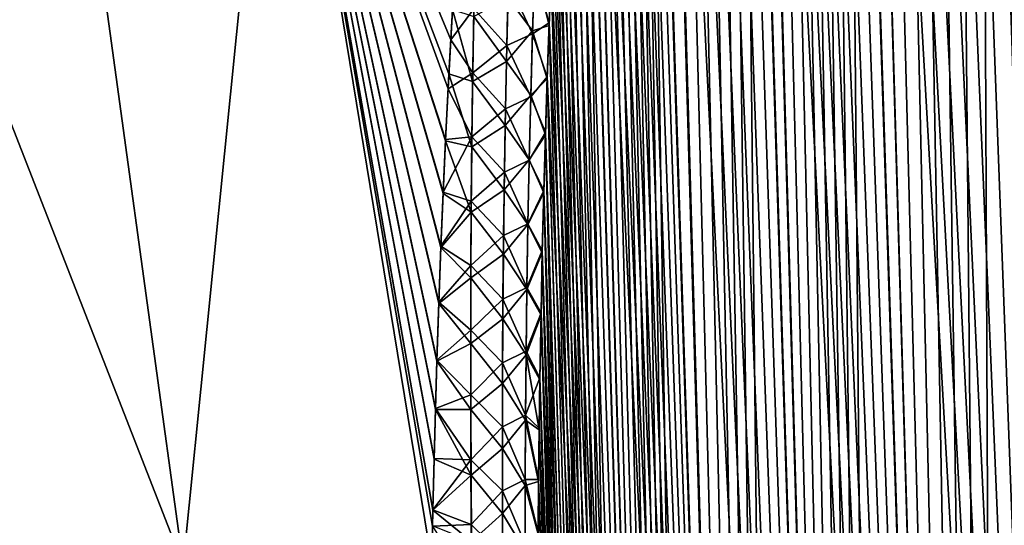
# Model space of a CAD drawing. Header units: metres. Extents: x -109 to 109, y -108 to 40.
# Tile 196 of 230: x 87.39 to 94.47, y -79.6 to -75.97. Entities that reach past the tile are written whole.
import ezdxf

# ---------------------------------------------------------------- set-up
doc = ezdxf.new("R2010")
doc.units = ezdxf.units.M
doc.layers.add('solid_K_24_42_17_000C74_XXXX', color=7, linetype='CONTINUOUS')

msp = doc.modelspace()

# ---------------------------------------------------------------- linework, layer by layer
at = {"layer": 'solid_K_24_42_17_000C74_XXXX'}
for points in [[(93.629028, -102.814362, -10.834067), (92.835457, -68.199303, -9.758244), (92.928185, -68.182907, -9.592518)], [(94.447647, -102.814323, 9.416268), (92.932785, -68.182434, 9.584431), (92.840332, -68.198059, 9.749405)], [(93.629028, -102.814362, -10.834067), (92.928185, -68.182907, -9.592518), (93.022697, -68.182953, -9.428843)], [(94.447647, -102.814323, 9.416268), (93.027061, -68.183395, 9.421414), (92.932785, -68.182434, 9.584431)], [(93.629028, -102.814362, -10.834067), (93.022697, -68.182953, -9.428843), (93.11985, -68.199623, -9.265756)], [(94.447647, -102.814323, 9.416268), (93.1241, -68.200775, 9.258747), (93.027061, -68.183395, 9.421414)], [(93.629028, -102.814362, -10.834067), (92.652336, -68.285316, -10.102127), (92.743797, -68.233002, -9.927474)], [(94.447647, -102.814323, 9.416268), (92.748856, -68.230705, 9.917995), (92.657768, -68.281586, 10.091574)], [(93.629028, -102.814362, -10.834067), (92.743797, -68.233002, -9.927474), (92.835457, -68.199303, -9.758244)], [(94.447647, -102.814323, 9.416268), (92.840332, -68.198059, 9.749405), (92.748856, -68.230705, 9.917995)], [(93.629028, -102.814362, -10.834067), (93.11985, -68.199623, -9.265756), (93.220711, -68.233627, -9.101623)], [(94.447647, -102.814323, 9.416268), (93.224747, -68.235245, 9.095149), (93.1241, -68.200775, 9.258747)], [(93.629028, -102.814362, -10.834067), (93.220711, -68.233627, -9.101623), (93.326363, -68.286156, -8.934942)], [(94.447647, -102.814323, 9.416268), (93.330063, -68.288254, 8.929189), (93.224747, -68.235245, 9.095149)], [(93.629028, -102.814362, -10.834067), (92.560432, -68.358177, -10.283924), (92.652336, -68.285316, -10.102127)], [(93.62915, -102.814377, 10.833833), (92.657768, -68.281586, 10.091574), (92.566383, -68.352768, 10.271947)], [(93.62915, -102.814377, 10.833833), (94.447647, -102.814323, 9.416268), (92.657768, -68.281586, 10.091574)], [(94.447433, -102.814339, -9.416606), (93.326363, -68.286156, -8.934942), (93.437843, -68.359207, -8.764535)], [(94.447433, -102.814339, -9.416606), (93.629028, -102.814362, -10.834067), (93.326363, -68.286156, -8.934942)], [(94.447647, -102.814323, 9.416268), (93.441399, -68.361893, 8.75919), (93.330063, -68.288254, 8.929189)], [(92.936798, -102.673813, -12.322021), (92.467621, -68.454361, -10.4745), (92.560432, -68.358177, -10.283924)], [(93.62915, -102.814377, 10.833833), (92.566383, -68.352768, 10.271947), (92.473976, -68.447075, 10.461211)], [(93.629028, -102.814362, -10.834067), (92.936798, -102.673813, -12.322021), (92.560432, -68.358177, -10.283924)], [(94.447433, -102.814339, -9.416606), (93.437843, -68.359207, -8.764535), (93.556458, -68.455696, -8.588984)], [(95.389999, -102.673729, 8.073124), (93.560043, -68.4589, 8.583767), (93.441399, -68.361893, 8.75919)], [(94.447647, -102.814323, 9.416268), (95.389999, -102.673729, 8.073124), (93.441399, -68.361893, 8.75919)], [(92.936798, -102.673813, -12.322021), (92.373489, -68.577591, -10.675697), (92.467621, -68.454361, -10.4745)], [(93.62915, -102.814377, 10.833833), (92.473976, -68.447075, 10.461211), (92.380081, -68.568077, 10.661335)], [(94.447433, -102.814339, -9.416606), (93.556458, -68.455696, -8.588984), (93.683777, -68.579308, -8.406735)], [(95.389999, -102.673729, 8.073124), (93.687263, -68.582916, 8.401826), (93.560043, -68.4589, 8.583767)], [(92.936798, -102.673813, -12.322021), (92.277664, -68.732353, -10.889529), (92.373489, -68.577591, -10.675697)], [(93.62915, -102.814377, 10.833833), (92.380081, -68.568077, 10.661335), (92.2845, -68.720192, 10.873936)], [(94.447433, -102.814339, -9.416606), (93.683777, -68.579308, -8.406735), (93.821053, -68.734261, -8.216894)], [(95.389999, -102.673729, 8.073124), (93.824593, -68.738571, 8.212093), (93.687263, -68.582916, 8.401826)], [(92.936798, -102.673813, -12.322021), (92.180374, -68.923363, -11.11704), (92.277664, -68.732353, -10.889529)], [(93.62915, -102.814377, 10.833833), (92.2845, -68.720192, 10.873936), (92.187119, -68.908989, 11.100912)], [(94.447433, -102.814339, -9.416606), (93.821053, -68.734261, -8.216894), (93.969383, -68.925507, -8.019044)], [(95.389999, -102.673729, 8.073124), (93.973274, -68.93087, 8.013956), (93.824593, -68.738571, 8.212093)], [(92.936798, -102.673813, -12.322021), (92.082191, -69.15596, -11.358719), (92.180374, -68.923363, -11.11704)], [(93.62915, -102.814377, 10.833833), (92.187119, -68.908989, 11.100912), (92.088417, -69.139877, 11.342996)], [(94.447433, -102.814339, -9.416606), (93.969383, -68.925507, -8.019044), (94.1297, -69.158524, -7.813122)], [(95.389999, -102.673729, 8.073124), (94.133881, -69.164909, 7.807856), (93.973274, -68.93087, 8.013956)], [(92.936798, -102.673813, -12.322021), (91.98391, -69.434822, -11.614571), (92.082191, -69.15596, -11.358719)], [(93.62915, -102.814377, 10.833833), (92.088417, -69.139877, 11.342996), (91.98951, -69.417603, 11.599579)], [(94.447433, -102.814339, -9.416606), (94.1297, -69.158524, -7.813122), (94.302391, -69.43808, -7.599846)], [(95.389999, -102.673729, 8.073124), (94.306633, -69.445343, 7.594706), (94.133881, -69.164909, 7.807856)], [(92.936798, -102.673813, -12.322021), (91.886444, -69.764816, -11.884315), (91.98391, -69.434822, -11.614571)], [(92.936829, -102.673828, 12.321931), (91.98951, -69.417603, 11.599579), (91.891441, -69.746445, 11.870049)], [(92.936829, -102.673828, 12.321931), (93.62915, -102.814377, 10.833833), (91.98951, -69.417603, 11.599579)], [(95.389816, -102.673767, -8.073364), (94.302391, -69.43808, -7.599846), (94.487511, -69.768867, -7.380369)], [(95.389816, -102.673767, -8.073364), (94.447433, -102.814339, -9.416606), (94.302391, -69.43808, -7.599846)], [(95.389999, -102.673729, 8.073124), (94.491783, -69.776871, 7.375411), (94.306633, -69.445343, 7.594706)], [(92.936829, -102.673828, 12.321931), (91.891441, -69.746445, 11.870049), (91.84301, -69.931534, 12.010394)], [(92.374969, -102.389511, -13.877009), (91.838303, -69.950478, -12.024308), (91.886444, -69.764816, -11.884315)], [(92.936798, -102.673813, -12.322021), (92.374969, -102.389511, -13.877009), (91.886444, -69.764816, -11.884315)], [(92.374969, -102.389511, -13.877009), (91.79071, -70.150772, -12.167647), (91.838303, -69.950478, -12.024308)], [(92.936829, -102.673828, 12.321931), (91.84301, -69.931534, 12.010394), (91.795135, -70.131424, 12.154116)], [(92.374969, -102.389511, -13.877009), (91.743767, -70.366104, -12.314347), (91.79071, -70.150772, -12.167647)], [(92.936829, -102.673828, 12.321931), (91.795135, -70.131424, 12.154116), (91.747894, -70.346443, 12.301223)], [(92.374969, -102.389511, -13.877009), (91.697609, -70.5979, -12.46435), (91.743767, -70.366104, -12.314347)], [(92.936829, -102.673828, 12.321931), (91.747894, -70.346443, 12.301223), (91.701439, -70.57798, 12.451684)], [(92.374969, -102.389511, -13.877009), (91.652298, -70.84594, -12.617682), (91.697609, -70.5979, -12.46435)], [(92.936829, -102.673828, 12.321931), (91.701439, -70.57798, 12.451684), (91.655823, -70.825798, 12.605518)], [(92.374969, -102.389511, -13.877009), (91.607994, -71.112053, -12.774317), (91.652298, -70.84594, -12.617682)], [(92.936829, -102.673828, 12.321931), (91.655823, -70.825798, 12.605518), (91.611221, -71.091774, 12.762641)], [(92.936829, -102.673828, 12.321931), (91.611221, -71.091774, 12.762641), (91.567696, -71.375572, 12.92307)], [(92.374969, -102.389511, -13.877009), (91.564735, -71.395927, -12.934278), (91.607994, -71.112053, -12.774317)], [(92.936829, -102.673828, 12.321931), (91.567696, -71.375572, 12.92307), (91.525398, -71.679001, 13.086765)], [(92.374969, -102.389511, -13.877009), (91.522697, -71.699364, -13.097501), (91.564735, -71.395927, -12.934278)], [(92.374969, -102.389511, -13.877009), (91.481964, -72.022636, -13.263982), (91.522697, -71.699364, -13.097501)], [(92.936829, -102.673828, 12.321931), (91.525398, -71.679001, 13.086765), (91.484413, -72.002335, 13.253727)], [(92.374962, -102.389511, 13.877025), (91.484413, -72.002335, 13.253727), (91.444862, -72.346611, 13.423926)], [(92.374962, -102.389511, 13.877025), (92.936829, -102.673828, 12.321931), (91.484413, -72.002335, 13.253727)], [(92.374969, -102.389511, -13.877009), (91.442657, -72.366783, -13.433693), (91.481964, -72.022636, -13.263982)], [(91.949875, -101.955246, -15.495239), (91.404915, -72.733284, -13.606592), (91.442657, -72.366783, -13.433693)], [(92.374962, -102.389511, 13.877025), (91.444862, -72.346611, 13.423926), (91.406876, -72.713303, 13.597329)], [(92.374969, -102.389511, -13.877009), (91.949875, -101.955246, -15.495239), (91.442657, -72.366783, -13.433693)], [(92.374962, -102.389511, 13.877025), (91.406876, -72.713303, 13.597329), (91.370537, -73.102402, 13.773929)], [(91.949875, -101.955246, -15.495239), (91.368805, -73.122139, -13.782681), (91.404915, -72.733284, -13.606592)], [(88.562889, -79.883408, 18.688084), (87.632301, -73.114449, 17.304419), (85.919769, -73.114449, 18.293139)], [(86.652809, -79.883408, 19.790863), (88.562889, -79.883408, 18.688084), (85.919769, -73.114449, 18.293139)], [(86.65284, -79.883408, -19.79085), (85.919846, -73.114449, -18.293098), (87.632408, -73.114449, -17.304346)], [(88.562935, -79.883408, -18.688055), (86.65284, -79.883408, -19.79085), (87.632408, -73.114449, -17.304346)], [(88.562889, -79.883408, 18.688084), (89.242012, -73.114449, 16.15587), (87.632301, -73.114449, 17.304419)], [(88.562935, -79.883408, -18.688055), (87.632408, -73.114449, -17.304346), (89.242149, -73.114449, -16.155762)], [(88.562889, -79.883408, 18.688084), (90.350609, -79.866508, 17.399866), (89.242012, -73.114449, 16.15587)], [(90.350616, -79.86628, -17.399796), (88.562935, -79.883408, -18.688055), (89.242149, -73.114449, -16.155762)], [(90.48687, -76.110497, 16.14805), (90.507118, -75.769287, 16.016855), (89.242012, -73.114449, 16.15587)], [(90.467445, -76.462776, 16.28017), (90.48687, -76.110497, 16.14805), (89.242012, -73.114449, 16.15587)], [(90.449081, -76.82711, 16.413185), (90.467445, -76.462776, 16.28017), (89.242012, -73.114449, 16.15587)], [(90.432045, -77.204475, 16.547058), (90.449081, -76.82711, 16.413185), (89.242012, -73.114449, 16.15587)], [(90.416061, -77.594284, 16.681679), (90.432045, -77.204475, 16.547058), (89.242012, -73.114449, 16.15587)], [(90.40094, -77.996208, 16.816959), (90.416061, -77.594284, 16.681679), (89.242012, -73.114449, 16.15587)], [(90.386955, -78.411423, 16.952875), (90.40094, -77.996208, 16.816959), (89.242012, -73.114449, 16.15587)], [(90.376587, -78.760757, 17.06418), (90.386955, -78.411423, 16.952875), (89.242012, -73.114449, 16.15587)], [(90.367256, -79.120224, 17.175848), (90.376587, -78.760757, 17.06418), (89.242012, -73.114449, 16.15587)], [(90.358589, -79.488739, 17.287758), (90.367256, -79.120224, 17.175848), (89.242012, -73.114449, 16.15587)], [(90.356033, -79.604889, 17.322512), (90.358589, -79.488739, 17.287758), (89.242012, -73.114449, 16.15587)], [(90.350609, -79.866508, 17.399866), (90.356033, -79.604889, 17.322512), (89.242012, -73.114449, 16.15587)], [(90.358551, -79.490814, -17.288376), (90.350616, -79.86628, -17.399796), (89.242149, -73.114449, -16.155762)], [(90.367149, -79.124474, -17.177151), (90.358551, -79.490814, -17.288376), (89.242149, -73.114449, -16.155762)], [(90.376411, -78.767067, -17.066162), (90.367149, -79.124474, -17.177151), (89.242149, -73.114449, -16.155762)], [(90.386711, -78.419678, -16.955528), (90.376411, -78.767067, -17.066162), (89.242149, -73.114449, -16.155762)], [(90.40065, -78.004707, -16.819769), (90.386711, -78.419678, -16.955528), (89.242149, -73.114449, -16.155762)], [(90.415726, -77.603004, -16.684643), (90.40065, -78.004707, -16.819769), (89.242149, -73.114449, -16.155762)], [(90.431664, -77.213387, -16.550171), (90.415726, -77.603004, -16.684643), (89.242149, -73.114449, -16.155762)], [(90.448662, -76.836189, -16.416445), (90.431664, -77.213387, -16.550171), (89.242149, -73.114449, -16.155762)], [(90.473328, -76.353325, -16.239475), (90.448662, -76.836189, -16.416445), (89.242149, -73.114449, -16.155762)], [(90.499741, -75.891251, -16.064104), (90.473328, -76.353325, -16.239475), (89.242149, -73.114449, -16.155762)], [(91.949875, -101.955246, -15.495239), (91.334511, -73.535843, -13.961864), (91.368805, -73.122139, -13.782681)], [(92.374962, -102.389511, 13.877025), (91.370537, -73.102402, 13.773929), (91.336037, -73.516418, 13.953616)], [(91.949875, -101.955246, -15.495239), (91.302094, -73.973892, -14.144168), (91.334511, -73.535843, -13.961864)], [(92.374962, -102.389511, 13.877025), (91.336037, -73.516418, 13.953616), (91.303421, -73.954849, 14.136418)], [(91.949875, -101.955246, -15.495239), (91.281624, -74.280899, -14.267354), (91.302094, -73.973892, -14.144168)], [(92.374962, -102.389511, 13.877025), (91.303421, -73.954849, 14.136418), (91.282822, -74.262131, 14.259933)], [(91.949875, -101.955246, -15.495239), (91.262108, -74.600311, -14.391843), (91.281624, -74.280899, -14.267354)], [(92.374962, -102.389511, 13.877025), (91.282822, -74.262131, 14.259933), (91.263191, -74.581848, 14.384746)], [(91.949875, -101.955246, -15.495239), (91.243546, -74.931557, -14.517666), (91.262108, -74.600311, -14.391843)], [(92.374962, -102.389511, 13.877025), (91.263191, -74.581848, 14.384746), (91.244514, -74.913429, 14.510886)], [(92.374962, -102.389511, 13.877025), (91.244514, -74.913429, 14.510886), (91.226883, -75.25808, 14.638268)], [(91.949875, -101.955246, -15.495239), (91.226021, -75.275841, -14.644732), (91.243546, -74.931557, -14.517666)], [(92.374962, -102.389511, 13.877025), (91.226883, -75.25808, 14.638268), (91.21035, -75.616852, 14.766814)], [(91.949875, -101.955246, -15.495239), (91.209587, -75.634239, -14.772964), (91.226021, -75.275841, -14.644732)], [(91.090561, -75.584747, -15.140281), (91.075111, -76.045509, -15.300294), (90.897903, -75.805176, -15.57347)], [(91.074318, -76.066864, 15.307917), (91.089325, -75.61528, 15.151387), (90.900635, -75.698845, 15.536595)], [(91.074318, -76.066864, 15.307917), (91.194893, -75.988815, 14.896604), (91.089325, -75.61528, 15.151387)], [(91.090561, -75.584747, -15.140281), (91.194229, -76.005798, -14.902443), (91.075111, -76.045509, -15.300294)], [(91.089325, -75.61528, 15.151387), (91.194893, -75.988815, 14.896604), (91.21035, -75.616852, 14.766814)], [(91.090561, -75.584747, -15.140281), (91.209587, -75.634239, -14.772964), (91.194229, -76.005798, -14.902443)], [(92.374962, -102.389511, 13.877025), (91.21035, -75.616852, 14.766814), (91.194893, -75.988815, 14.896604)], [(90.889153, -76.15123, 15.692533), (90.900635, -75.698845, 15.536595), (90.652351, -75.886604, 15.915279)], [(91.074318, -76.066864, 15.307917), (90.900635, -75.698845, 15.536595), (90.889153, -76.15123, 15.692533)], [(91.949875, -101.955246, -15.495239), (91.194229, -76.005798, -14.902443), (91.209587, -75.634239, -14.772964)], [(90.652351, -75.886604, 15.915279), (90.507118, -75.769287, 16.016855), (90.48687, -76.110497, 16.14805)], [(90.651382, -75.941689, -15.934257), (90.897903, -75.805176, -15.57347), (90.886765, -76.264565, -15.730536)], [(91.075111, -76.045509, -15.300294), (90.886765, -76.264565, -15.730536), (90.897903, -75.805176, -15.57347)], [(90.64341, -76.409622, -16.093353), (90.473328, -76.353325, -16.239475), (90.499741, -75.891251, -16.064104)], [(90.644249, -76.346436, 16.072306), (90.652351, -75.886604, 15.915279), (90.48687, -76.110497, 16.14805)], [(90.651382, -75.941689, -15.934257), (90.64341, -76.409622, -16.093353), (90.499741, -75.891251, -16.064104)], [(90.889153, -76.15123, 15.692533), (90.652351, -75.886604, 15.915279), (90.644249, -76.346436, 16.072306)], [(90.651382, -75.941689, -15.934257), (90.886765, -76.264565, -15.730536), (90.64341, -76.409622, -16.093353)], [(91.075111, -76.045509, -15.300294), (91.061943, -76.508064, -15.455465), (90.886765, -76.264565, -15.730536)], [(91.075111, -76.045509, -15.300294), (91.18, -76.391335, -15.033083), (91.061943, -76.508064, -15.455465)], [(91.074318, -76.066864, 15.307917), (91.18058, -76.374786, 15.027553), (91.194893, -75.988815, 14.896604)], [(91.075111, -76.045509, -15.300294), (91.194229, -76.005798, -14.902443), (91.18, -76.391335, -15.033083)], [(91.949875, -101.955246, -15.495239), (91.18, -76.391335, -15.033083), (91.194229, -76.005798, -14.902443)], [(92.374962, -102.389511, 13.877025), (91.194893, -75.988815, 14.896604), (91.18058, -76.374786, 15.027553)], [(90.644249, -76.346436, 16.072306), (90.48687, -76.110497, 16.14805), (90.467445, -76.462776, 16.28017)], [(91.061485, -76.520172, 15.459803), (91.074318, -76.066864, 15.307917), (90.889153, -76.15123, 15.692533)], [(91.061485, -76.520172, 15.459803), (91.18058, -76.374786, 15.027553), (91.074318, -76.066864, 15.307917)], [(90.879707, -76.605034, 15.843832), (90.889153, -76.15123, 15.692533), (90.644249, -76.346436, 16.072306)], [(91.061485, -76.520172, 15.459803), (90.889153, -76.15123, 15.692533), (90.879707, -76.605034, 15.843832)], [(90.64341, -76.409622, -16.093353), (90.886765, -76.264565, -15.730536), (90.877693, -76.72541, -15.882868)], [(91.061943, -76.508064, -15.455465), (90.877693, -76.72541, -15.882868), (90.886765, -76.264565, -15.730536)], [(90.637421, -76.878792, -16.247568), (90.448662, -76.836189, -16.416445), (90.473328, -76.353325, -16.239475)], [(90.638077, -76.807465, 16.2246), (90.644249, -76.346436, 16.072306), (90.467445, -76.462776, 16.28017)], [(90.64341, -76.409622, -16.093353), (90.637421, -76.878792, -16.247568), (90.473328, -76.353325, -16.239475)], [(90.879707, -76.605034, 15.843832), (90.644249, -76.346436, 16.072306), (90.638077, -76.807465, 16.2246)], [(91.061485, -76.520172, 15.459803), (91.167496, -76.776215, 15.159517), (91.18058, -76.374786, 15.027553)], [(91.061943, -76.508064, -15.455465), (91.18, -76.391335, -15.033083), (91.167, -76.792313, -15.164742)], [(91.949875, -101.955246, -15.495239), (91.167, -76.792313, -15.164742), (91.18, -76.391335, -15.033083)], [(91.949875, -101.955231, 15.495274), (91.18058, -76.374786, 15.027553), (91.167496, -76.776215, 15.159517)], [(91.949875, -101.955231, 15.495274), (92.374962, -102.389511, 13.877025), (91.18058, -76.374786, 15.027553)], [(90.638077, -76.807465, 16.2246), (90.467445, -76.462776, 16.28017), (90.449081, -76.82711, 16.413185)], [(90.64341, -76.409622, -16.093353), (90.877693, -76.72541, -15.882868), (90.637421, -76.878792, -16.247568)], [(91.061943, -76.508064, -15.455465), (91.05088, -76.972267, -15.606009), (90.877693, -76.72541, -15.882868)], [(91.050674, -76.97506, 15.607265), (91.061485, -76.520172, 15.459803), (90.879707, -76.605034, 15.843832)], [(91.050674, -76.97506, 15.607265), (91.167496, -76.776215, 15.159517), (91.061485, -76.520172, 15.459803)], [(91.061943, -76.508064, -15.455465), (91.167, -76.792313, -15.164742), (91.05088, -76.972267, -15.606009)], [(90.872139, -77.060165, 15.990699), (90.879707, -76.605034, 15.843832), (90.638077, -76.807465, 16.2246)], [(91.050674, -76.97506, 15.607265), (90.879707, -76.605034, 15.843832), (90.872139, -77.060165, 15.990699)], [(90.637421, -76.878792, -16.247568), (90.877693, -76.72541, -15.882868), (90.870529, -77.187592, -16.030682)], [(91.05088, -76.972267, -15.606009), (90.870529, -77.187592, -16.030682), (90.877693, -76.72541, -15.882868)], [(90.638077, -76.807465, 16.2246), (90.449081, -76.82711, 16.413185), (90.432045, -77.204475, 16.547058)], [(90.633698, -77.269623, 16.37237), (90.638077, -76.807465, 16.2246), (90.432045, -77.204475, 16.547058)], [(90.872139, -77.060165, 15.990699), (90.638077, -76.807465, 16.2246), (90.633698, -77.269623, 16.37237)], [(91.050674, -76.97506, 15.607265), (91.155647, -77.193031, 15.292517), (91.167496, -76.776215, 15.159517)], [(91.05088, -76.972267, -15.606009), (91.167, -76.792313, -15.164742), (91.155235, -77.208664, -15.297441)], [(91.791153, -101.679115, -16.326649), (91.155235, -77.208664, -15.297441), (91.167, -76.792313, -15.164742)], [(91.949875, -101.955231, 15.495274), (91.167496, -76.776215, 15.159517), (91.155647, -77.193031, 15.292517)], [(91.949875, -101.955246, -15.495239), (91.791153, -101.679115, -16.326649), (91.167, -76.792313, -15.164742)], [(90.633263, -77.349106, -16.397139), (90.431664, -77.213387, -16.550171), (90.448662, -76.836189, -16.416445)], [(90.637421, -76.878792, -16.247568), (90.633263, -77.349106, -16.397139), (90.448662, -76.836189, -16.416445)], [(90.637421, -76.878792, -16.247568), (90.870529, -77.187592, -16.030682), (90.633263, -77.349106, -16.397139)], [(91.05088, -76.972267, -15.606009), (91.041779, -77.438011, -15.752131), (90.870529, -77.187592, -16.030682)], [(91.05088, -76.972267, -15.606009), (91.155235, -77.208664, -15.297441), (91.041779, -77.438011, -15.752131)], [(91.041748, -77.431419, 15.750485), (91.050674, -76.97506, 15.607265), (90.872139, -77.060165, 15.990699)], [(91.041748, -77.431419, 15.750485), (91.155647, -77.193031, 15.292517), (91.050674, -76.97506, 15.607265)], [(90.866325, -77.516533, 16.133324), (90.872139, -77.060165, 15.990699), (90.633698, -77.269623, 16.37237)], [(91.041748, -77.431419, 15.750485), (90.872139, -77.060165, 15.990699), (90.866325, -77.516533, 16.133324)], [(90.633263, -77.349106, -16.397139), (90.415726, -77.603004, -16.684643), (90.431664, -77.213387, -16.550171)], [(90.633698, -77.269623, 16.37237), (90.432045, -77.204475, 16.547058), (90.416061, -77.594284, 16.681679)], [(90.633263, -77.349106, -16.397139), (90.870529, -77.187592, -16.030682), (90.86512, -77.651009, -16.174192)], [(91.041779, -77.438011, -15.752131), (90.86512, -77.651009, -16.174192), (90.870529, -77.187592, -16.030682)], [(91.041748, -77.431419, 15.750485), (91.145042, -77.624847, 15.426579), (91.155647, -77.193031, 15.292517)], [(91.041779, -77.438011, -15.752131), (91.155235, -77.208664, -15.297441), (91.144699, -77.639984, -15.431206)], [(91.791153, -101.679115, -16.326649), (91.144699, -77.639984, -15.431206), (91.155235, -77.208664, -15.297441)], [(91.949875, -101.955231, 15.495274), (91.155647, -77.193031, 15.292517), (91.145042, -77.624847, 15.426579)], [(90.630966, -77.732826, 16.515821), (90.633698, -77.269623, 16.37237), (90.416061, -77.594284, 16.681679)], [(90.866325, -77.516533, 16.133324), (90.633698, -77.269623, 16.37237), (90.630966, -77.732826, 16.515821)], [(90.633263, -77.349106, -16.397139), (90.630783, -77.82048, -16.542295), (90.415726, -77.603004, -16.684643)], [(90.633263, -77.349106, -16.397139), (90.86512, -77.651009, -16.174192), (90.630783, -77.82048, -16.542295)], [(91.041779, -77.438011, -15.752131), (91.034477, -77.905151, -15.894041), (90.86512, -77.651009, -16.174192)], [(91.034554, -77.88913, 15.889644), (91.041748, -77.431419, 15.750485), (90.866325, -77.516533, 16.133324)], [(91.041779, -77.438011, -15.752131), (91.144699, -77.639984, -15.431206), (91.034477, -77.905151, -15.894041)], [(91.034554, -77.88913, 15.889644), (91.145042, -77.624847, 15.426579), (91.041748, -77.431419, 15.750485)], [(90.862129, -77.974037, 16.271894), (90.866325, -77.516533, 16.133324), (90.630966, -77.732826, 16.515821)], [(91.034554, -77.88913, 15.889644), (90.866325, -77.516533, 16.133324), (90.862129, -77.974037, 16.271894)], [(90.630783, -77.82048, -16.542295), (90.40065, -78.004707, -16.819769), (90.415726, -77.603004, -16.684643)], [(90.630966, -77.732826, 16.515821), (90.416061, -77.594284, 16.681679), (90.40094, -77.996208, 16.816959)], [(90.630783, -77.82048, -16.542295), (90.86512, -77.651009, -16.174192), (90.861328, -78.11557, -16.313593)], [(91.034477, -77.905151, -15.894041), (90.861328, -78.11557, -16.313593), (90.86512, -77.651009, -16.174192)], [(91.034477, -77.905151, -15.894041), (91.144699, -77.639984, -15.431206), (91.13549, -78.087952, -15.565828)], [(91.034554, -77.88913, 15.889644), (91.135765, -78.073326, 15.561494), (91.145042, -77.624847, 15.426579)], [(91.791153, -101.679115, -16.326649), (91.13549, -78.087952, -15.565828), (91.144699, -77.639984, -15.431206)], [(91.949875, -101.955231, 15.495274), (91.145042, -77.624847, 15.426579), (91.135765, -78.073326, 15.561494)], [(90.629753, -78.197006, 16.655157), (90.630966, -77.732826, 16.515821), (90.40094, -77.996208, 16.816959)], [(90.862129, -77.974037, 16.271894), (90.630966, -77.732826, 16.515821), (90.629753, -78.197006, 16.655157)], [(90.630783, -77.82048, -16.542295), (90.629852, -78.292862, -16.683212), (90.40065, -78.004707, -16.819769)], [(90.630783, -77.82048, -16.542295), (90.861328, -78.11557, -16.313593), (90.629852, -78.292862, -16.683212)], [(91.028961, -78.348083, 16.024914), (91.034554, -77.88913, 15.889644), (90.862129, -77.974037, 16.271894)], [(91.028961, -78.348083, 16.024914), (91.135765, -78.073326, 15.561494), (91.034554, -77.88913, 15.889644)], [(91.034477, -77.905151, -15.894041), (91.028847, -78.373589, -16.031902), (90.861328, -78.11557, -16.313593)], [(91.034477, -77.905151, -15.894041), (91.13549, -78.087952, -15.565828), (91.028847, -78.373589, -16.031902)], [(90.629852, -78.292862, -16.683212), (90.386711, -78.419678, -16.955528), (90.40065, -78.004707, -16.819769)], [(90.629753, -78.197006, 16.655157), (90.40094, -77.996208, 16.816959), (90.386955, -78.411423, 16.952875)], [(90.859421, -78.43261, 16.406584), (90.862129, -77.974037, 16.271894), (90.629753, -78.197006, 16.655157)], [(91.028961, -78.348083, 16.024914), (90.862129, -77.974037, 16.271894), (90.859421, -78.43261, 16.406584)], [(91.028847, -78.373589, -16.031902), (91.13549, -78.087952, -15.565828), (91.127693, -78.553757, -15.701166)], [(91.028961, -78.348083, 16.024914), (91.127907, -78.539665, 15.697119), (91.135765, -78.073326, 15.561494)], [(91.791153, -101.679115, -16.326649), (91.127693, -78.553757, -15.701166), (91.13549, -78.087952, -15.565828)], [(91.949875, -101.955231, 15.495274), (91.135765, -78.073326, 15.561494), (91.127907, -78.539665, 15.697119)], [(90.629852, -78.292862, -16.683212), (90.861328, -78.11557, -16.313593), (90.859047, -78.581215, -16.449026)], [(91.028847, -78.373589, -16.031902), (90.859047, -78.581215, -16.449026), (90.861328, -78.11557, -16.313593)], [(90.629951, -78.662102, 16.790527), (90.629753, -78.197006, 16.655157), (90.386955, -78.411423, 16.952875)], [(90.859421, -78.43261, 16.406584), (90.629753, -78.197006, 16.655157), (90.629951, -78.662102, 16.790527)], [(90.629852, -78.292862, -16.683212), (90.630363, -78.766182, -16.820047), (90.386711, -78.419678, -16.955528)], [(90.629852, -78.292862, -16.683212), (90.859047, -78.581215, -16.449026), (90.630363, -78.766182, -16.820047)], [(91.028847, -78.373589, -16.031902), (91.02478, -78.843246, -16.165857), (90.859047, -78.581215, -16.449026)], [(91.024872, -78.808212, 16.156435), (91.028961, -78.348083, 16.024914), (90.859421, -78.43261, 16.406584)], [(91.028847, -78.373589, -16.031902), (91.122719, -78.913895, -15.803265), (91.02478, -78.843246, -16.165857)], [(91.024872, -78.808212, 16.156435), (91.127907, -78.539665, 15.697119), (91.028961, -78.348083, 16.024914)], [(91.028847, -78.373589, -16.031902), (91.127693, -78.553757, -15.701166), (91.122719, -78.913895, -15.803265)], [(90.630363, -78.766182, -16.820047), (90.376411, -78.767067, -17.066162), (90.386711, -78.419678, -16.955528)], [(90.629951, -78.662102, 16.790527), (90.386955, -78.411423, 16.952875), (90.376587, -78.760757, 17.06418)], [(90.858109, -78.892174, 16.537521), (90.859421, -78.43261, 16.406584), (90.629951, -78.662102, 16.790527)], [(91.024872, -78.808212, 16.156435), (90.859421, -78.43261, 16.406584), (90.858109, -78.892174, 16.537521)], [(90.630363, -78.766182, -16.820047), (90.859047, -78.581215, -16.449026), (90.85817, -79.047874, -16.580637)], [(91.02478, -78.843246, -16.165857), (90.85817, -79.047874, -16.580637), (90.859047, -78.581215, -16.449026)], [(91.024872, -78.808212, 16.156435), (91.122894, -78.900215, 15.799428), (91.127907, -78.539665, 15.697119)], [(91.791153, -101.679115, -16.326649), (91.122719, -78.913895, -15.803265), (91.127693, -78.553757, -15.701166)], [(91.949875, -101.955231, 15.495274), (91.127907, -78.539665, 15.697119), (91.122894, -78.900215, 15.799428)], [(90.631462, -79.128059, 16.92207), (90.629951, -78.662102, 16.790527), (90.376587, -78.760757, 17.06418)], [(90.858109, -78.892174, 16.537521), (90.629951, -78.662102, 16.790527), (90.631462, -79.128059, 16.92207)], [(90.632202, -79.240395, -16.952959), (90.367149, -79.124474, -17.177151), (90.376411, -78.767067, -17.066162)], [(90.631462, -79.128059, 16.92207), (90.376587, -78.760757, 17.06418), (90.367256, -79.120224, 17.175848)], [(90.630363, -78.766182, -16.820047), (90.632202, -79.240395, -16.952959), (90.376411, -78.767067, -17.066162)], [(90.630363, -78.766182, -16.820047), (90.85817, -79.047874, -16.580637), (90.632202, -79.240395, -16.952959)], [(91.022186, -79.26944, 16.284328), (91.024872, -78.808212, 16.156435), (90.858109, -78.892174, 16.537521)], [(91.022186, -79.26944, 16.284328), (91.118668, -79.270599, 15.902151), (91.024872, -78.808212, 16.156435)], [(91.024872, -78.808212, 16.156435), (91.118668, -79.270599, 15.902151), (91.122894, -78.900215, 15.799428)], [(91.02478, -78.843246, -16.165857), (91.022163, -79.314041, -16.296045), (90.85817, -79.047874, -16.580637)], [(91.02478, -78.843246, -16.165857), (91.118538, -79.283852, -15.90578), (91.022163, -79.314041, -16.296045)], [(91.02478, -78.843246, -16.165857), (91.122719, -78.913895, -15.803265), (91.118538, -79.283852, -15.90578)], [(90.858093, -79.352692, 16.664835), (90.858109, -78.892174, 16.537521), (90.631462, -79.128059, 16.92207)], [(91.022186, -79.26944, 16.284328), (90.858109, -78.892174, 16.537521), (90.858093, -79.352692, 16.664835)], [(91.791153, -101.679115, -16.326649), (91.118538, -79.283852, -15.90578), (91.122719, -78.913895, -15.803265)], [(91.949875, -101.955231, 15.495274), (91.122894, -78.900215, 15.799428), (91.118668, -79.270599, 15.902151)], [(90.632202, -79.240395, -16.952959), (90.85817, -79.047874, -16.580637), (90.858589, -79.51548, -16.70857)], [(91.022163, -79.314041, -16.296045), (90.858589, -79.51548, -16.70857), (90.85817, -79.047874, -16.580637)], [(90.632202, -79.240395, -16.952959), (90.358551, -79.490814, -17.288376), (90.367149, -79.124474, -17.177151)], [(90.631462, -79.128059, 16.92207), (90.367256, -79.120224, 17.175848), (90.358589, -79.488739, 17.287758)], [(90.634186, -79.594841, 17.049923), (90.631462, -79.128059, 16.92207), (90.358589, -79.488739, 17.287758)], [(90.858093, -79.352692, 16.664835), (90.631462, -79.128059, 16.92207), (90.634186, -79.594841, 17.049923)], [(90.632202, -79.240395, -16.952959), (90.635277, -79.715424, -17.082098), (90.358551, -79.490814, -17.288376)], [(90.632202, -79.240395, -16.952959), (90.858589, -79.51548, -16.70857), (90.635277, -79.715424, -17.082098)], [(91.020805, -79.731697, 16.408718), (91.022186, -79.26944, 16.284328), (90.858093, -79.352692, 16.664835)], [(91.020805, -79.731697, 16.408718), (91.115288, -79.651634, 16.005157), (91.022186, -79.26944, 16.284328)], [(91.022163, -79.314041, -16.296045), (91.118538, -79.283852, -15.90578), (91.115189, -79.664459, -16.008581)], [(91.022186, -79.26944, 16.284328), (91.115288, -79.651634, 16.005157), (91.118668, -79.270599, 15.902151)], [(91.791153, -101.679115, -16.326649), (91.115189, -79.664459, -16.008581), (91.118538, -79.283852, -15.90578)], [(91.791145, -101.6791, 16.326679), (91.118668, -79.270599, 15.902151), (91.115288, -79.651634, 16.005157)], [(91.791145, -101.6791, 16.326679), (91.949875, -101.955231, 15.495274), (91.118668, -79.270599, 15.902151)], [(90.859276, -79.814079, 16.788654), (90.858093, -79.352692, 16.664835), (90.634186, -79.594841, 17.049923)], [(91.020805, -79.731697, 16.408718), (90.858093, -79.352692, 16.664835), (90.859276, -79.814079, 16.788654)], [(91.022163, -79.314041, -16.296045), (91.020882, -79.785896, -16.422604), (90.858589, -79.51548, -16.70857)], [(91.022163, -79.314041, -16.296045), (91.115189, -79.664459, -16.008581), (91.020882, -79.785896, -16.422604)], [(90.358551, -79.490814, -17.288376), (90.356056, -79.604317, -17.322336), (90.350616, -79.86628, -17.399796)], [(90.634186, -79.594841, 17.049923), (90.358589, -79.488739, 17.287758), (90.356033, -79.604889, 17.322512)], [(90.635277, -79.715424, -17.082098), (90.356056, -79.604317, -17.322336), (90.358551, -79.490814, -17.288376)], [(90.635277, -79.715424, -17.082098), (90.858589, -79.51548, -16.70857), (90.860214, -79.983963, -16.832956)], [(91.020882, -79.785896, -16.422604), (90.860214, -79.983963, -16.832956), (90.858589, -79.51548, -16.70857)], [(90.638023, -80.062393, 17.174225), (90.634186, -79.594841, 17.049923), (90.356033, -79.604889, 17.322512)], [(90.859276, -79.814079, 16.788654), (90.634186, -79.594841, 17.049923), (90.638023, -80.062393, 17.174225)]]:
    msp.add_3dface(points, dxfattribs=at)

doc.saveas('drawing.dxf')
